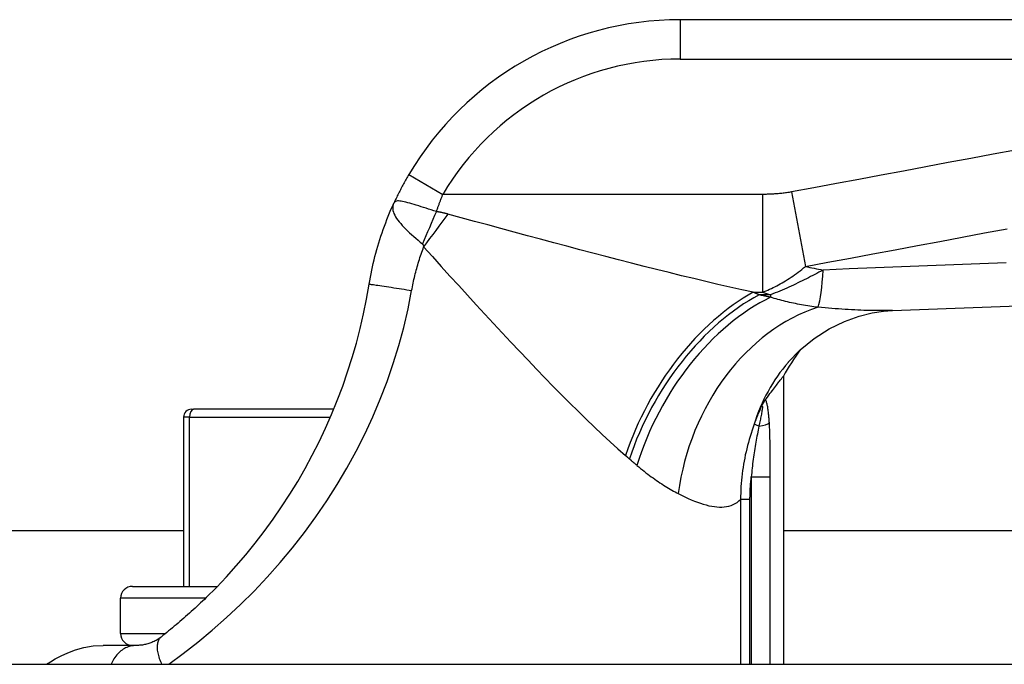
# Model space of a CAD drawing. Header units: inches. Extents: x 11 to 342, y 26 to 169.
# Tile 25 of 218: x 80.543 to 81.527, y 26.478 to 27.123. Entities that reach past the tile are written whole.
import ezdxf

# ---------------------------------------------------------------- set-up
doc = ezdxf.new("R2010")
doc.units = ezdxf.units.IN
doc.header["$MEASUREMENT"] = 0
doc.layers.add('Visible Edges(ANSI)', color=7, linetype='Continuous', lineweight=25)
doc.layers.add('Visible Tangent Edges(ANSI)', color=7, linetype='Continuous', lineweight=25)

msp = doc.modelspace()

# ---------------------------------------------------------------- linework, layer by layer
at = {"layer": 'Visible Edges(ANSI)'}
for p, q in [((81.85217, 27.12279), (81.2031, 27.12279)), ((81.30655, 26.76615), (81.30655, 26.47791)), ((81.28861, 26.7427), (81.28918, 26.74346)), ((80.71446, 26.73303), (80.71647, 26.73303)), ((80.85673, 26.73303), (80.71647, 26.73303)), ((80.70659, 26.72515), (80.70659, 26.55586)), ((79.18679, 26.61191), (80.70659, 26.61191)), ((81.30655, 26.61191), (82.22441, 26.61191)), ((80.65532, 26.55586), (80.74031, 26.55586)), ((80.64351, 26.50862), (80.64351, 26.54405)), ((80.65971, 26.4968), (80.62607, 26.4968)), ((79.66641, 26.47791), (82.22441, 26.47791))]:
    msp.add_line(p, q, dxfattribs=at)
at = {"layer": 'Visible Edges(ANSI)', "flags": 128}
for points in [[(80.93195, 26.96806), (80.93126, 26.96689), (80.93057, 26.96571), (80.92989, 26.96452), (80.92921, 26.96333), (80.92854, 26.96214), (80.92787, 26.96094), (80.9272, 26.95974), (80.92655, 26.95854), (80.92589, 26.95734), (80.92525, 26.95614), (80.92461, 26.95493), (80.92397, 26.95372), (80.92334, 26.95251), (80.92272, 26.9513), (80.92211, 26.95009), (80.9215, 26.94888), (80.92089, 26.94768), (80.9203, 26.94647), (80.91971, 26.94526), (80.91913, 26.94406), (80.91856, 26.94286), (80.91799, 26.94166), (80.91743, 26.94046), (80.91688, 26.93927)], [(80.89219, 26.85813), (80.89277, 26.86162), (80.8934, 26.86511), (80.89406, 26.86859), (80.89477, 26.87206), (80.89551, 26.87553), (80.89629, 26.87898), (80.89711, 26.88243), (80.89797, 26.88587), (80.89887, 26.8893), (80.89981, 26.89272), (80.90078, 26.89613), (80.9018, 26.89953), (80.90285, 26.90292), (80.90394, 26.90629), (80.90506, 26.90965), (80.90623, 26.913), (80.90743, 26.91634), (80.90867, 26.91966), (80.90995, 26.92297), (80.91126, 26.92626), (80.91261, 26.92954), (80.914, 26.9328), (80.91542, 26.93604), (80.91688, 26.93927)], [(80.72917, 26.5447), (80.73932, 26.55485), (80.74932, 26.56538), (80.75914, 26.57627), (80.76875, 26.5875), (80.77814, 26.59906), (80.78726, 26.61091), (80.7961, 26.62304), (80.80462, 26.63542), (80.81281, 26.64804), (80.82065, 26.66086), (80.82815, 26.67389), (80.83529, 26.68711), (80.84208, 26.70053), (80.84852, 26.71414), (80.8546, 26.72793), (80.86031, 26.74191), (80.86566, 26.75605), (80.87063, 26.77034), (80.87521, 26.78476), (80.8794, 26.79928), (80.8832, 26.8139), (80.88659, 26.82859), (80.88959, 26.84334), (80.89219, 26.85813)], [(81.41564, 26.83198), (81.6938, 26.84212), (81.97184, 26.85081)], [(81.31143, 26.78012), (81.32337, 26.7924), (81.33726, 26.80375), (81.35234, 26.81341), (81.36766, 26.82091), (81.38226, 26.8262), (81.39538, 26.82951), (81.40657, 26.83128), (81.41564, 26.83198)], [(81.28918, 26.74346), (81.29052, 26.74528), (81.29182, 26.74702), (81.29308, 26.74869), (81.29428, 26.75029), (81.29543, 26.75181), (81.29654, 26.75326), (81.29759, 26.75464), (81.29858, 26.75594), (81.29952, 26.75716), (81.30041, 26.75831), (81.30124, 26.75938), (81.30202, 26.76038), (81.30273, 26.7613), (81.30339, 26.76214), (81.30399, 26.7629), (81.30452, 26.76358), (81.305, 26.76418), (81.30541, 26.76471), (81.30575, 26.76515), (81.30604, 26.76551), (81.30626, 26.76579), (81.30642, 26.76599), (81.30652, 26.76611), (81.30655, 26.76615)], [(81.28404, 26.73475), (81.28423, 26.73513), (81.28442, 26.73551), (81.28461, 26.73589), (81.2848, 26.73626), (81.285, 26.73664), (81.28519, 26.73701), (81.28539, 26.73739), (81.28559, 26.73776), (81.28579, 26.73813), (81.286, 26.7385), (81.2862, 26.73886), (81.28641, 26.73923), (81.28661, 26.73958), (81.28682, 26.73994), (81.28703, 26.74028), (81.28723, 26.74061), (81.28742, 26.74092), (81.28761, 26.74122), (81.28779, 26.74151), (81.28797, 26.74177), (81.28814, 26.74203), (81.2883, 26.74227), (81.28846, 26.74249), (81.28861, 26.7427)], [(80.72917, 26.5447), (80.72731, 26.5429), (80.72545, 26.54112), (80.72359, 26.53935), (80.72173, 26.53759), (80.71986, 26.53584), (80.71799, 26.53411), (80.71611, 26.53239), (80.71423, 26.53068), (80.71235, 26.52899), (80.71047, 26.5273), (80.70858, 26.52564), (80.70669, 26.52398), (80.7048, 26.52234), (80.70291, 26.52071), (80.70102, 26.5191), (80.69913, 26.5175), (80.69724, 26.51591), (80.69535, 26.51434), (80.69346, 26.51279), (80.69158, 26.51124), (80.68969, 26.50971), (80.68779, 26.5082), (80.6859, 26.50669), (80.68401, 26.5052)], [(80.68401, 26.5052), (80.68304, 26.50446), (80.68205, 26.50376), (80.68105, 26.50309), (80.68004, 26.50246), (80.67902, 26.50187), (80.67799, 26.50131), (80.67696, 26.50078), (80.67592, 26.5003), (80.67487, 26.49984), (80.67382, 26.49942), (80.67277, 26.49904), (80.67172, 26.49868), (80.67066, 26.49836), (80.6696, 26.49807), (80.66854, 26.49781), (80.66748, 26.49758), (80.66642, 26.49738), (80.66537, 26.49721), (80.66433, 26.49708), (80.66333, 26.49697), (80.66236, 26.49689), (80.66144, 26.49684), (80.66055, 26.49681), (80.65971, 26.4968)], [(80.56928, 26.47791), (80.57335, 26.48054), (80.57822, 26.48344), (80.584, 26.48649), (80.59076, 26.48954), (80.59842, 26.49235), (80.6069, 26.49465), (80.61616, 26.49623), (80.62607, 26.4968)]]:
    msp.add_lwpolyline(points, dxfattribs=at)
at = {"layer": 'Visible Edges(ANSI)'}
for centre, radius, start, end in [((81.2031, 26.80783), 0.31496, 90, 149.41946), ((81.48012, 26.67329), 0.19685, 142.74953, 151.85376), ((80.71446, 26.72515), 0.00787, 90, 180), ((80.65532, 26.54405), 0.01181, 90, 180), ((80.65532, 26.50862), 0.01181, 180, 270)]:
    msp.add_arc(centre, radius, start, end, dxfattribs=at)
at = {"layer": 'Visible Tangent Edges(ANSI)'}
for p, q in [((81.2031, 27.12279), (81.2031, 27.08342)), ((81.2031, 27.08342), (81.85217, 27.08342)), ((80.93195, 26.96806), (80.96584, 26.94803)), ((81.28553, 26.94803), (80.96584, 26.94803)), ((81.28553, 26.94803), (81.28553, 26.85007)), ((81.31458, 26.95046), (81.32851, 26.8759)), ((81.27641, 26.85007), (81.28553, 26.85007)), ((81.2937, 26.84753), (81.28226, 26.84753)), ((81.2937, 26.84753), (81.2937, 26.84508)), ((80.71261, 26.72515), (80.70659, 26.72515)), ((80.71261, 26.55586), (80.71261, 26.72515)), ((80.71261, 26.72515), (80.85341, 26.72515)), ((81.28205, 26.71623), (81.27719, 26.718)), ((81.27439, 26.6653), (81.2934, 26.6653)), ((81.27439, 26.6653), (81.27439, 26.47791)), ((81.2934, 26.47791), (81.2934, 26.6653)), ((81.27307, 26.64286), (81.26373, 26.64286)), ((81.26373, 26.64286), (81.26373, 26.47791)), ((81.27307, 26.47791), (81.27307, 26.64286)), ((80.7285, 26.54405), (80.64351, 26.54405)), ((80.64351, 26.50862), (80.68832, 26.50862))]:
    msp.add_line(p, q, dxfattribs=at)
at = {"layer": 'Visible Tangent Edges(ANSI)', "flags": 128}
for points in [[(81.53864, 26.99233), (81.51624, 26.98815), (81.49385, 26.98396), (81.47146, 26.97978), (81.44906, 26.97559), (81.42666, 26.9714), (81.40426, 26.96722), (81.38189, 26.96304), (81.35952, 26.95886), (81.33705, 26.95466), (81.31458, 26.95046)], [(80.95943, 26.93083), (80.95969, 26.93156), (80.95994, 26.93228), (80.9602, 26.933), (80.96046, 26.93373), (80.96072, 26.93445), (80.96098, 26.93517), (80.96124, 26.93589), (80.96151, 26.93661), (80.96177, 26.93734), (80.96204, 26.93806), (80.9623, 26.93877), (80.96257, 26.93949), (80.96284, 26.94021), (80.96311, 26.94093), (80.96338, 26.94164), (80.96365, 26.94236), (80.96392, 26.94307), (80.96419, 26.94378), (80.96447, 26.94449), (80.96474, 26.94521), (80.96502, 26.94591), (80.96529, 26.94662), (80.96557, 26.94733), (80.96584, 26.94803)], [(81.31458, 26.95046), (81.31337, 26.95024), (81.31216, 26.95003), (81.31095, 26.94984), (81.30974, 26.94966), (81.30853, 26.94949), (81.30732, 26.94933), (81.30611, 26.94918), (81.3049, 26.94904), (81.30369, 26.94891), (81.30248, 26.94879), (81.30127, 26.94868), (81.30006, 26.94858), (81.29885, 26.94849), (81.29764, 26.94841), (81.29643, 26.94834), (81.29522, 26.94827), (81.29401, 26.94822), (81.2928, 26.94817), (81.2916, 26.94813), (81.29038, 26.94809), (81.28917, 26.94807), (81.28796, 26.94805), (81.28675, 26.94804), (81.28553, 26.94803)], [(80.91688, 26.93927), (80.91631, 26.93779), (80.91594, 26.93632), (80.91577, 26.93484), (80.91579, 26.93335), (80.916, 26.93184), (80.9164, 26.93032), (80.91697, 26.92876), (80.91771, 26.92717), (80.91861, 26.92555), (80.91966, 26.9239), (80.92087, 26.92221), (80.92221, 26.9205), (80.92368, 26.91876), (80.92527, 26.91699), (80.92697, 26.9152), (80.92877, 26.91338), (80.93066, 26.91155), (80.93262, 26.9097), (80.93464, 26.90784), (80.93673, 26.90597), (80.93886, 26.90409), (80.94103, 26.9022), (80.94321, 26.90032), (80.94539, 26.89845)], [(80.95943, 26.93083), (80.95684, 26.93164), (80.95423, 26.93246), (80.95164, 26.93328), (80.94908, 26.93409), (80.94656, 26.93489), (80.94409, 26.93566), (80.94168, 26.93641), (80.93933, 26.93714), (80.93705, 26.93783), (80.93487, 26.93848), (80.93279, 26.93908), (80.93081, 26.93963), (80.92893, 26.94012), (80.92718, 26.94054), (80.92555, 26.94089), (80.92405, 26.94116), (80.92269, 26.94135), (80.92147, 26.94146), (80.92039, 26.94146), (80.91944, 26.94133), (80.91862, 26.94106), (80.91792, 26.94064), (80.91734, 26.94005), (80.91688, 26.93927)], [(80.9709, 26.92832), (80.97045, 26.92845), (80.97, 26.92857), (80.96955, 26.92869), (80.9691, 26.9288), (80.96864, 26.92892), (80.96818, 26.92904), (80.96771, 26.92915), (80.96725, 26.92926), (80.96678, 26.92937), (80.96631, 26.92948), (80.96584, 26.92959), (80.96536, 26.9297), (80.96488, 26.9298), (80.9644, 26.92991), (80.96391, 26.93001), (80.96343, 26.93011), (80.96294, 26.9302), (80.96244, 26.9303), (80.96195, 26.93039), (80.96145, 26.93048), (80.96095, 26.93057), (80.96045, 26.93066), (80.95994, 26.93075), (80.95943, 26.93083)], [(81.27641, 26.85007), (81.26479, 26.85261), (81.25301, 26.85525), (81.24108, 26.85799), (81.22901, 26.86081), (81.21682, 26.86371), (81.20452, 26.86669), (81.19212, 26.86973), (81.17964, 26.87284), (81.16707, 26.876), (81.15441, 26.87922), (81.14166, 26.88249), (81.12883, 26.88582), (81.11593, 26.88919), (81.10296, 26.8926), (81.08992, 26.89606), (81.07683, 26.89955), (81.06368, 26.90307), (81.05049, 26.90662), (81.03727, 26.9102), (81.02402, 26.91379), (81.01075, 26.91741), (80.99747, 26.92104), (80.98418, 26.92468), (80.9709, 26.92832)], [(81.32851, 26.8759), (81.35098, 26.8801), (81.37345, 26.8843), (81.39583, 26.88848), (81.4182, 26.89267), (81.44059, 26.89685), (81.46299, 26.90104), (81.48539, 26.90522), (81.50778, 26.90941), (81.53018, 26.91359)], [(80.94539, 26.89845), (80.94546, 26.89838), (80.94554, 26.89831), (80.94561, 26.89823), (80.94568, 26.89815), (80.94574, 26.89806), (80.94581, 26.89796), (80.94587, 26.89786), (80.94593, 26.89776), (80.94599, 26.89765), (80.94605, 26.89754), (80.9461, 26.89742), (80.94616, 26.8973), (80.94621, 26.89717), (80.94626, 26.89704), (80.94631, 26.8969), (80.94635, 26.89676), (80.9464, 26.89661), (80.94644, 26.89646), (80.94648, 26.89631), (80.94652, 26.89615), (80.94656, 26.89598), (80.9466, 26.89582), (80.94663, 26.89565), (80.94667, 26.89547)], [(80.93467, 26.85184), (80.93501, 26.85369), (80.93536, 26.85554), (80.93573, 26.85739), (80.93611, 26.85923), (80.93651, 26.86107), (80.93692, 26.86291), (80.93735, 26.86475), (80.93778, 26.86658), (80.93824, 26.86841), (80.9387, 26.87024), (80.93918, 26.87206), (80.93968, 26.87388), (80.94018, 26.8757), (80.94071, 26.87751), (80.94124, 26.87933), (80.94179, 26.88114), (80.94235, 26.88294), (80.94293, 26.88474), (80.94352, 26.88654), (80.94412, 26.88833), (80.94474, 26.89012), (80.94537, 26.89191), (80.94601, 26.89369), (80.94667, 26.89547)], [(80.94667, 26.89547), (80.95545, 26.88575), (80.96423, 26.87604), (80.97301, 26.86636), (80.98178, 26.85672), (80.99054, 26.84713), (80.99928, 26.8376), (81.008, 26.82813), (81.01669, 26.81873), (81.02534, 26.80943), (81.03396, 26.80022), (81.04254, 26.79111), (81.05106, 26.78212), (81.05954, 26.77326), (81.06797, 26.76453), (81.07634, 26.75594), (81.08465, 26.7475), (81.0929, 26.73923), (81.10109, 26.73111), (81.10923, 26.72317), (81.11728, 26.71543), (81.12526, 26.70791), (81.13315, 26.70062), (81.14093, 26.69357), (81.14861, 26.6868)], [(81.52921, 26.87941), (81.50307, 26.87844), (81.47693, 26.87745), (81.45079, 26.87645), (81.42465, 26.87544), (81.39851, 26.87441), (81.37236, 26.87338), (81.34622, 26.87233)], [(81.28553, 26.85007), (81.28733, 26.8508), (81.28912, 26.85155), (81.29091, 26.85233), (81.2927, 26.85313), (81.29448, 26.85396), (81.29627, 26.85482), (81.29805, 26.8557), (81.29983, 26.85661), (81.30162, 26.85755), (81.3034, 26.85853), (81.30519, 26.85953), (81.30697, 26.86057), (81.30876, 26.86164), (81.31055, 26.86274), (81.31234, 26.86388), (81.31413, 26.86505), (81.31593, 26.86627), (81.31772, 26.86752), (81.31952, 26.86881), (81.32131, 26.87014), (81.32311, 26.87151), (81.32491, 26.87293), (81.32671, 26.87439), (81.32851, 26.8759)], [(81.34622, 26.87233), (81.34416, 26.87122), (81.3421, 26.87012), (81.34002, 26.86903), (81.33794, 26.86794), (81.33584, 26.86685), (81.33374, 26.86577), (81.33162, 26.86469), (81.32949, 26.86362), (81.32735, 26.86255), (81.3252, 26.86149), (81.32303, 26.86044), (81.32086, 26.85939), (81.31867, 26.85835), (81.31647, 26.85732), (81.31425, 26.8563), (81.31203, 26.85528), (81.30979, 26.85428), (81.30753, 26.85328), (81.30526, 26.85229), (81.30298, 26.85132), (81.30068, 26.85035), (81.29837, 26.8494), (81.29605, 26.84846), (81.2937, 26.84753)], [(80.89219, 26.85813), (80.89227, 26.85816), (80.89251, 26.85815), (80.89292, 26.85813), (80.89351, 26.85807), (80.89428, 26.85798), (80.89524, 26.85787), (80.8964, 26.85772), (80.89774, 26.85753), (80.89928, 26.85732), (80.90099, 26.85708), (80.90287, 26.85681), (80.90491, 26.85651), (80.9071, 26.85618), (80.9094, 26.85583), (80.91181, 26.85547), (80.9143, 26.85508), (80.91685, 26.85469), (80.91944, 26.85428), (80.92204, 26.85387), (80.92464, 26.85346), (80.92722, 26.85305), (80.92976, 26.85264), (80.93225, 26.85224), (80.93467, 26.85184)], [(80.69164, 26.4779), (80.7062, 26.48867), (80.72074, 26.50006), (80.73517, 26.51204), (80.7494, 26.52458), (80.76336, 26.53764), (80.77699, 26.55118), (80.79025, 26.5652), (80.80311, 26.57965), (80.81551, 26.59452), (80.82744, 26.60978), (80.83886, 26.6254), (80.84976, 26.64136), (80.86011, 26.65763), (80.8699, 26.6742), (80.87911, 26.69104), (80.88774, 26.70813), (80.89577, 26.72546), (80.9032, 26.74301), (80.91001, 26.76075), (80.9162, 26.77868), (80.92177, 26.79677), (80.92671, 26.815), (80.93101, 26.83336), (80.93467, 26.85184)], [(81.28226, 26.84753), (81.28202, 26.84764), (81.28178, 26.84774), (81.28153, 26.84785), (81.28129, 26.84796), (81.28105, 26.84806), (81.2808, 26.84817), (81.28056, 26.84827), (81.28032, 26.84838), (81.28007, 26.84849), (81.27983, 26.84859), (81.27959, 26.8487), (81.27934, 26.8488), (81.2791, 26.84891), (81.27885, 26.84901), (81.27861, 26.84912), (81.27837, 26.84923), (81.27812, 26.84933), (81.27788, 26.84944), (81.27763, 26.84954), (81.27739, 26.84965), (81.27714, 26.84976), (81.2769, 26.84986), (81.27665, 26.84997), (81.27641, 26.85007)], [(81.2937, 26.84508), (81.29323, 26.84518), (81.29276, 26.84528), (81.29228, 26.84538), (81.29181, 26.84548), (81.29133, 26.84558), (81.29086, 26.84568), (81.29038, 26.84578), (81.28991, 26.84588), (81.28943, 26.84599), (81.28896, 26.84609), (81.28848, 26.84619), (81.288, 26.84629), (81.28753, 26.84639), (81.28705, 26.8465), (81.28657, 26.8466), (81.28609, 26.8467), (81.28562, 26.84681), (81.28514, 26.84691), (81.28466, 26.84701), (81.28418, 26.84712), (81.2837, 26.84722), (81.28322, 26.84732), (81.28274, 26.84743), (81.28226, 26.84753)], [(81.34126, 26.83505), (81.33914, 26.83532), (81.33704, 26.8356), (81.33494, 26.8359), (81.33285, 26.8362), (81.33077, 26.83652), (81.32871, 26.83685), (81.32665, 26.8372), (81.3246, 26.83756), (81.32257, 26.83793), (81.32055, 26.83831), (81.31854, 26.83871), (81.31654, 26.83912), (81.31455, 26.83955), (81.31258, 26.83998), (81.31063, 26.84043), (81.30868, 26.8409), (81.30676, 26.84137), (81.30484, 26.84186), (81.30295, 26.84237), (81.30106, 26.84288), (81.2992, 26.84341), (81.29735, 26.84395), (81.29552, 26.84451), (81.2937, 26.84508)], [(81.41566, 26.83198), (81.41298, 26.83189), (81.41026, 26.83182), (81.4075, 26.83177), (81.4047, 26.83175), (81.40187, 26.83174), (81.39899, 26.83175), (81.39608, 26.83179), (81.39313, 26.83184), (81.39014, 26.83191), (81.38711, 26.83201), (81.38405, 26.83212), (81.38095, 26.83225), (81.37781, 26.83239), (81.37464, 26.83256), (81.37144, 26.83274), (81.36821, 26.83293), (81.36494, 26.83315), (81.36164, 26.83338), (81.35831, 26.83362), (81.35496, 26.83388), (81.35157, 26.83415), (81.34816, 26.83444), (81.34472, 26.83474), (81.34126, 26.83505)], [(81.29243, 26.71936), (81.29236, 26.72047), (81.29229, 26.72158), (81.29221, 26.72268), (81.29212, 26.72378), (81.29203, 26.72488), (81.29194, 26.72598), (81.29184, 26.72707), (81.29173, 26.72815), (81.29161, 26.72922), (81.29149, 26.73028), (81.29136, 26.73132), (81.29122, 26.73236), (81.29108, 26.73338), (81.29092, 26.73438), (81.29076, 26.73536), (81.29058, 26.73632), (81.29039, 26.73726), (81.29018, 26.73817), (81.28996, 26.73905), (81.28973, 26.73989), (81.28947, 26.74069), (81.28921, 26.74143), (81.28892, 26.7421), (81.28861, 26.7427)], [(81.28404, 26.73475), (81.28372, 26.73406), (81.28341, 26.73337), (81.28311, 26.73268), (81.2828, 26.73199), (81.2825, 26.7313), (81.28219, 26.7306), (81.2819, 26.72991), (81.2816, 26.72922), (81.28131, 26.72852), (81.28101, 26.72782), (81.28073, 26.72713), (81.28044, 26.72643), (81.28015, 26.72573), (81.27987, 26.72503), (81.27959, 26.72433), (81.27932, 26.72363), (81.27904, 26.72293), (81.27877, 26.72223), (81.2785, 26.72153), (81.27823, 26.72082), (81.27797, 26.72012), (81.27771, 26.71941), (81.27745, 26.71871), (81.27719, 26.718)], [(81.28404, 26.73475), (81.28439, 26.73536), (81.28471, 26.73583), (81.28499, 26.73615), (81.28522, 26.73628), (81.2854, 26.73621), (81.28551, 26.73595), (81.28555, 26.73551), (81.28555, 26.73492), (81.28549, 26.73419), (81.28539, 26.73334), (81.28525, 26.7324), (81.28509, 26.73139), (81.2849, 26.73032), (81.28469, 26.7292), (81.28446, 26.72803), (81.28423, 26.72682), (81.28398, 26.72558), (81.28372, 26.72431), (81.28345, 26.72301), (81.28317, 26.72169), (81.2829, 26.72034), (81.28261, 26.71898), (81.28233, 26.71761), (81.28205, 26.71623)], [(81.2934, 26.6653), (81.2934, 26.66756), (81.2934, 26.66982), (81.2934, 26.67208), (81.2934, 26.67434), (81.29339, 26.6766), (81.29338, 26.67887), (81.29337, 26.68113), (81.29336, 26.68339), (81.29335, 26.68564), (81.29333, 26.6879), (81.29331, 26.69016), (81.29328, 26.69242), (81.29325, 26.69468), (81.29322, 26.69694), (81.29318, 26.69919), (81.29313, 26.70145), (81.29308, 26.70371), (81.29301, 26.70596), (81.29294, 26.70821), (81.29287, 26.71046), (81.29278, 26.7127), (81.29267, 26.71493), (81.29256, 26.71715), (81.29243, 26.71936)], [(81.27719, 26.718), (81.27613, 26.71501), (81.27511, 26.71199), (81.27413, 26.70896), (81.27319, 26.70592), (81.27229, 26.70286), (81.27143, 26.69979), (81.27061, 26.69671), (81.26983, 26.69361), (81.2691, 26.6905), (81.26841, 26.68738), (81.26777, 26.68425), (81.26717, 26.68111), (81.26662, 26.67797), (81.26611, 26.67481), (81.26565, 26.67164), (81.26524, 26.66846), (81.26488, 26.66528), (81.26456, 26.66208), (81.2643, 26.65889), (81.26408, 26.65569), (81.26392, 26.65248), (81.2638, 26.64928), (81.26374, 26.64607), (81.26373, 26.64286)], [(81.28205, 26.71623), (81.28165, 26.71428), (81.28125, 26.7123), (81.28086, 26.71031), (81.28046, 26.70829), (81.28007, 26.70626), (81.27969, 26.70421), (81.2793, 26.70214), (81.27893, 26.70006), (81.27856, 26.69797), (81.27821, 26.69586), (81.27786, 26.69374), (81.27752, 26.69162), (81.27719, 26.68948), (81.27687, 26.68732), (81.27656, 26.68516), (81.27627, 26.68299), (81.27598, 26.68081), (81.27571, 26.67862), (81.27546, 26.67642), (81.27521, 26.67421), (81.27499, 26.67199), (81.27477, 26.66977), (81.27458, 26.66754), (81.27439, 26.6653)], [(81.14861, 26.6868), (81.14877, 26.68666), (81.14894, 26.68652), (81.1491, 26.68638), (81.14926, 26.68624), (81.14942, 26.6861), (81.14958, 26.68596), (81.14975, 26.68582), (81.14991, 26.68568), (81.15007, 26.68554), (81.15023, 26.68539), (81.15039, 26.68525), (81.15055, 26.68511), (81.15071, 26.68497), (81.15087, 26.68483), (81.15104, 26.68469), (81.1512, 26.68455), (81.15136, 26.68441), (81.15152, 26.68427), (81.15168, 26.68413), (81.15184, 26.68399), (81.152, 26.68384), (81.15216, 26.6837), (81.15232, 26.68356), (81.15248, 26.68342)], [(81.15248, 26.68342), (81.1528, 26.68314), (81.15312, 26.68286), (81.15343, 26.68259), (81.15375, 26.68231), (81.15407, 26.68203), (81.15438, 26.68176), (81.1547, 26.68148), (81.15502, 26.68121), (81.15533, 26.68093), (81.15565, 26.68066), (81.15596, 26.68038), (81.15628, 26.68011), (81.15659, 26.67984), (81.15691, 26.67957), (81.15722, 26.6793), (81.15754, 26.67903), (81.15785, 26.67876), (81.15817, 26.67849), (81.15848, 26.67822), (81.15879, 26.67795), (81.15911, 26.67768), (81.15942, 26.67741), (81.15973, 26.67715), (81.16005, 26.67688)], [(81.16005, 26.67688), (81.16185, 26.67536), (81.16365, 26.67387), (81.16544, 26.67241), (81.16723, 26.67098), (81.16901, 26.66959), (81.17079, 26.66822), (81.17256, 26.66688), (81.17433, 26.66558), (81.17608, 26.6643), (81.17783, 26.66305), (81.17957, 26.66184), (81.18131, 26.66065), (81.18303, 26.6595), (81.18475, 26.65837), (81.18645, 26.65727), (81.18815, 26.6562), (81.18984, 26.65516), (81.19151, 26.65415), (81.19318, 26.65316), (81.19484, 26.65221), (81.19649, 26.65128), (81.19812, 26.65038), (81.19975, 26.64951), (81.20136, 26.64867)], [(81.27307, 26.64286), (81.27307, 26.6438), (81.27308, 26.64473), (81.27309, 26.64567), (81.27311, 26.64661), (81.27313, 26.64754), (81.27315, 26.64848), (81.27318, 26.64941), (81.27322, 26.65035), (81.27326, 26.65129), (81.2733, 26.65222), (81.27335, 26.65316), (81.2734, 26.6541), (81.27346, 26.65503), (81.27352, 26.65597), (81.27359, 26.6569), (81.27366, 26.65784), (81.27374, 26.65877), (81.27382, 26.65971), (81.2739, 26.66064), (81.27399, 26.66157), (81.27409, 26.66251), (81.27418, 26.66344), (81.27429, 26.66437), (81.27439, 26.6653)], [(81.20136, 26.64867), (81.20468, 26.64699), (81.20795, 26.64541), (81.21117, 26.64392), (81.21433, 26.64253), (81.21744, 26.64125), (81.22049, 26.64008), (81.22348, 26.63902), (81.2264, 26.63809), (81.22927, 26.63728), (81.23206, 26.63659), (81.23479, 26.63604), (81.23745, 26.63563), (81.24004, 26.63535), (81.24256, 26.63523), (81.24502, 26.63525), (81.2474, 26.63542), (81.2497, 26.63575), (81.25194, 26.63625), (81.2541, 26.63691), (81.25619, 26.63775), (81.2582, 26.63876), (81.26012, 26.63994), (81.26197, 26.64131), (81.26373, 26.64286)], [(80.68401, 26.5052), (80.68341, 26.50468), (80.68285, 26.5041), (80.68233, 26.50345), (80.68186, 26.50273), (80.68143, 26.50194), (80.68106, 26.5011), (80.68075, 26.50018), (80.68049, 26.49921), (80.6803, 26.49817), (80.68016, 26.49708), (80.68009, 26.49593), (80.68008, 26.49473), (80.68013, 26.49348), (80.68025, 26.49219), (80.68043, 26.49086), (80.68067, 26.48949), (80.68097, 26.48809), (80.68133, 26.48667), (80.68175, 26.48523), (80.68223, 26.48378), (80.68275, 26.48231), (80.68333, 26.48084), (80.68395, 26.47937), (80.68461, 26.47791)], [(80.65971, 26.4968), (80.65849, 26.49678), (80.65726, 26.49669), (80.65602, 26.49654), (80.65477, 26.49633), (80.65352, 26.49605), (80.65227, 26.4957), (80.65103, 26.49529), (80.64979, 26.4948), (80.64856, 26.49424), (80.64735, 26.49361), (80.64616, 26.49291), (80.64499, 26.49214), (80.64385, 26.49129), (80.64274, 26.49037), (80.64166, 26.48939), (80.64062, 26.48834), (80.63962, 26.48723), (80.63866, 26.48605), (80.63776, 26.48482), (80.6369, 26.48353), (80.6361, 26.48219), (80.63535, 26.4808), (80.63465, 26.47937), (80.63402, 26.47791)]]:
    msp.add_lwpolyline(points, dxfattribs=at)
at = {"layer": 'Visible Tangent Edges(ANSI)'}
msp.add_arc((81.2031, 26.80783), 0.27559, 90, 149.41946, dxfattribs=at)
for centre, major_axis, ratio, start_param, end_param in [((80.95943, 26.90216), (-0.07784, -0.18081), 0.058123, 4.578197, 4.757923), ((80.9709, 26.89547), (-0.11636, -0.15878), 0.099559, 4.577369, 4.785224), ((84.82425, 27.24318), (-3.67256, -0.27969), 0.09119, 0.304696, 0.320055), ((81.33229, 26.94688), (0.00476, -0.11801), 0.119705, 0.32039, 0.882192), ((81.27641, 26.6868), (-0.09811, -0.17066), 0.594817, 3.909946, 5.041872), ((81.28226, 26.68342), (0.09887, 0.17022), 0.604176, 0.765681, 1.908282), ((84.80567, 27.34258), (-3.67234, -0.38334), 0.123492, 0.276298, 0.284), ((81.2937, 26.67688), (0.09648, 0.17158), 0.627605, 0.730588, 1.910065), ((81.3562, 26.64867), (-0.06345, -0.18634), 0.76978, 3.653505, 4.968734), ((81.46012, 26.65111), (-0.14868, 0.12901), 0.924855, 0, 0.390841), ((80.71647, 26.72515), (0, 0.00787), 0.489583, 0, 1.570796), ((81.27347, 26.71936), (0.01965, 0.00114), 0.203793, 5.152212, 6.005141)]:
    msp.add_ellipse(centre, major_axis=major_axis, ratio=ratio, start_param=start_param, end_param=end_param, dxfattribs=at)

doc.saveas('drawing.dxf')
